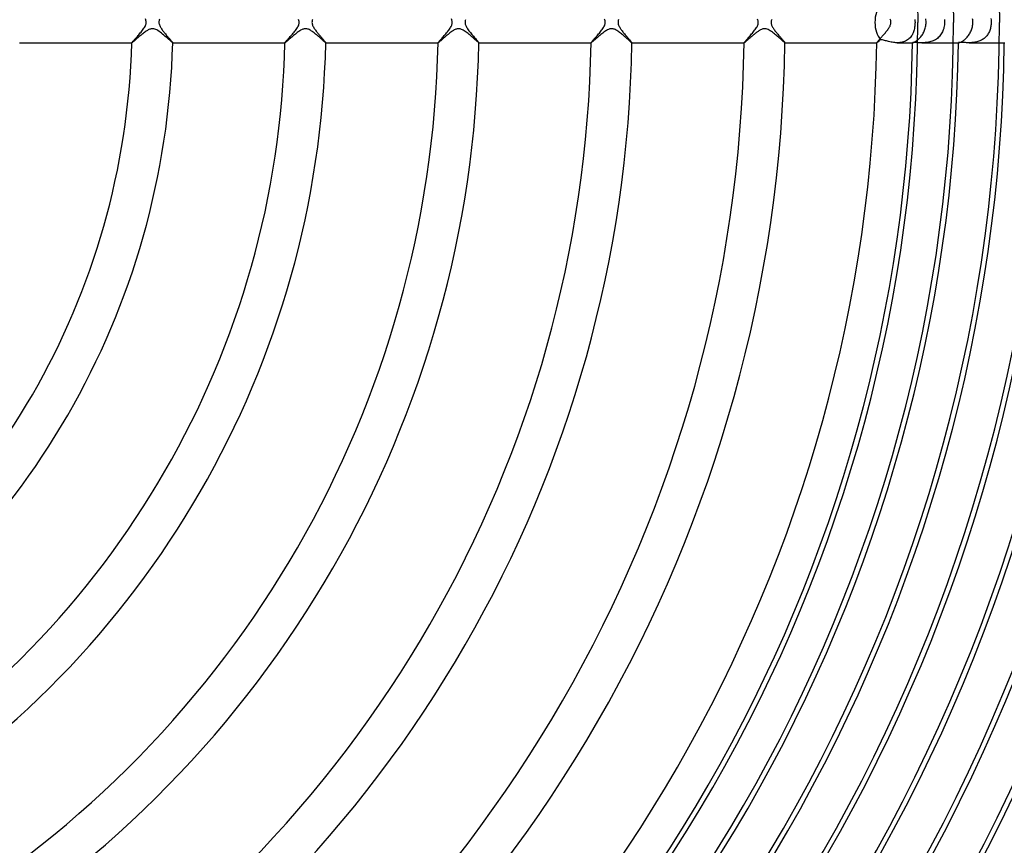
# Model space of a CAD drawing. Header units: millimetres. Extents: x -280 to 280, y -247 to 247.
# Tile 62 of 85: x 62 to 158, y -81 to 0. Entities that reach past the tile are written whole.
import ezdxf

# ---------------------------------------------------------------- set-up
doc = ezdxf.new("R2010")
doc.units = ezdxf.units.MM
doc.layers.add('HIDDEN', color=7, linetype='Continuous')
doc.layers.add('THICK', color=7, linetype='Continuous')

msp = doc.modelspace()

# ---------------------------------------------------------------- linework, layer by layer
at = {"layer": 'HIDDEN'}
for p, q in [((149.723, 0.268), (149.731, 0.134)), ((149.731, 0.134), (149.734, 0)), ((149.734, 0), (149.732, -0.122)), ((152.609, 0.279), (152.622, 0.14)), ((152.622, 0.14), (152.626, 0)), ((152.626, 0), (152.622, -0.127)), ((157.172, 0.371), (157.188, 0.248)), ((157.188, 0.248), (157.197, 0.124)), ((157.197, 0.124), (157.201, 0)), ((157.201, 0), (157.199, -0.104)), ((74.28, -0.935), (74.201, -0.993)), ((74.356, -0.881), (74.28, -0.935)), ((74.431, -0.832), (74.356, -0.881)), ((74.504, -0.787), (74.431, -0.832)), ((74.576, -0.747), (74.504, -0.787)), ((74.648, -0.711), (74.576, -0.747)), ((74.72, -0.68), (74.648, -0.711)), ((74.791, -0.656), (74.72, -0.68)), ((74.861, -0.638), (74.791, -0.656)), ((74.93, -0.628), (74.861, -0.638)), ((74.999, -0.625), (74.93, -0.628)), ((75.066, -0.628), (74.999, -0.625)), ((75.135, -0.639), (75.066, -0.628)), ((75.215, -0.66), (75.135, -0.639)), ((75.305, -0.693), (75.215, -0.66)), ((75.408, -0.742), (75.305, -0.693)), ((75.519, -0.806), (75.408, -0.742)), ((75.634, -0.882), (75.519, -0.806)), ((75.751, -0.965), (75.634, -0.882)), ((89.266, -0.945), (89.179, -1.01)), ((89.352, -0.885), (89.266, -0.945)), ((89.435, -0.83), (89.352, -0.885)), ((89.516, -0.781), (89.435, -0.83)), ((89.592, -0.738), (89.516, -0.781)), ((89.665, -0.703), (89.592, -0.738)), ((89.734, -0.675), (89.665, -0.703)), ((89.801, -0.653), (89.734, -0.675)), ((89.867, -0.637), (89.801, -0.653)), ((89.932, -0.628), (89.867, -0.637)), ((89.998, -0.625), (89.932, -0.628)), ((90.064, -0.628), (89.998, -0.625)), ((90.133, -0.638), (90.064, -0.628)), ((90.204, -0.656), (90.133, -0.638)), ((90.278, -0.682), (90.204, -0.656)), ((90.355, -0.715), (90.278, -0.682)), ((90.433, -0.756), (90.355, -0.715)), ((90.512, -0.801), (90.433, -0.756)), ((90.591, -0.852), (90.512, -0.801)), ((90.669, -0.906), (90.591, -0.852)), ((90.748, -0.963), (90.669, -0.906)), ((90.825, -1.022), (90.748, -0.963)), ((104.316, -0.91), (104.227, -0.975)), ((104.403, -0.851), (104.316, -0.91)), ((104.49, -0.796), (104.403, -0.851)), ((104.574, -0.748), (104.49, -0.796)), ((104.653, -0.709), (104.574, -0.748)), ((104.724, -0.679), (104.653, -0.709)), ((104.787, -0.657), (104.724, -0.679)), ((104.843, -0.643), (104.787, -0.657)), ((104.895, -0.632), (104.843, -0.643)), ((104.947, -0.626), (104.895, -0.632)), ((105, -0.625), (104.947, -0.626)), ((105.052, -0.627), (105, -0.625)), ((105.105, -0.633), (105.052, -0.627)), ((105.162, -0.645), (105.105, -0.633)), ((105.226, -0.663), (105.162, -0.645)), ((105.296, -0.689), (105.226, -0.663)), ((105.374, -0.724), (105.296, -0.689)), ((105.459, -0.77), (105.374, -0.724)), ((105.549, -0.824), (105.459, -0.77)), ((105.641, -0.885), (105.549, -0.824)), ((105.735, -0.952), (105.641, -0.885)), ((105.83, -1.024), (105.735, -0.952)), ((119.323, -0.905), (119.229, -0.973)), ((119.416, -0.843), (119.323, -0.905)), ((119.507, -0.787), (119.416, -0.843)), ((119.594, -0.738), (119.507, -0.787)), ((119.674, -0.7), (119.594, -0.738)), ((119.744, -0.672), (119.674, -0.7)), ((119.806, -0.652), (119.744, -0.672)), ((119.862, -0.638), (119.806, -0.652)), ((119.917, -0.629), (119.862, -0.638)), ((119.972, -0.625), (119.917, -0.629)), ((120.028, -0.625), (119.972, -0.625)), ((120.083, -0.63), (120.028, -0.625)), ((120.142, -0.64), (120.083, -0.63)), ((120.205, -0.656), (120.142, -0.64)), ((120.274, -0.68), (120.205, -0.656)), ((120.35, -0.713), (120.274, -0.68)), ((120.432, -0.754), (120.35, -0.713)), ((120.517, -0.804), (120.432, -0.754)), ((120.602, -0.859), (120.517, -0.804)), ((120.689, -0.919), (120.602, -0.859)), ((120.777, -0.984), (120.689, -0.919)), ((134.293, -0.927), (134.229, -0.974)), ((134.356, -0.883), (134.293, -0.927)), ((134.418, -0.842), (134.356, -0.883)), ((134.479, -0.804), (134.418, -0.842)), ((134.539, -0.768), (134.479, -0.804)), ((134.604, -0.733), (134.539, -0.768)), ((134.676, -0.699), (134.604, -0.733)), ((134.753, -0.669), (134.676, -0.699)), ((134.833, -0.645), (134.753, -0.669)), ((134.913, -0.63), (134.833, -0.645)), ((134.994, -0.625), (134.913, -0.63)), ((135.075, -0.629), (134.994, -0.625)), ((135.161, -0.644), (135.075, -0.629)), ((135.252, -0.672), (135.161, -0.644)), ((135.351, -0.713), (135.252, -0.672)), ((135.452, -0.765), (135.351, -0.713)), ((135.553, -0.826), (135.452, -0.765)), ((135.655, -0.895), (135.553, -0.826)), ((135.756, -0.968), (135.655, -0.895)), ((149.583, -0.94), (149.542, -1.044)), ((149.619, -0.831), (149.583, -0.94)), ((149.65, -0.719), (149.619, -0.831)), ((149.676, -0.604), (149.65, -0.719)), ((149.697, -0.486), (149.676, -0.604)), ((149.713, -0.366), (149.697, -0.486)), ((149.725, -0.244), (149.713, -0.366)), ((149.732, -0.122), (149.725, -0.244)), ((152.423, -0.94), (152.371, -1.042)), ((152.469, -0.834), (152.423, -0.94)), ((152.51, -0.725), (152.469, -0.834)), ((152.545, -0.612), (152.51, -0.725)), ((152.573, -0.495), (152.545, -0.612)), ((152.596, -0.376), (152.573, -0.495)), ((152.612, -0.253), (152.596, -0.376)), ((152.622, -0.127), (152.612, -0.253)), ((157.021, -0.9), (156.98, -0.989)), ((157.059, -0.807), (157.021, -0.9)), ((157.092, -0.712), (157.059, -0.807)), ((157.121, -0.614), (157.092, -0.712)), ((157.145, -0.514), (157.121, -0.614)), ((157.165, -0.413), (157.145, -0.514)), ((157.181, -0.311), (157.165, -0.413)), ((157.192, -0.208), (157.181, -0.311)), ((157.199, -0.104), (157.192, -0.208)), ((73.086, -1.921), (73.044, -1.954)), ((73.135, -1.88), (73.086, -1.921)), ((73.19, -1.834), (73.135, -1.88)), ((73.252, -1.781), (73.19, -1.834)), ((73.318, -1.725), (73.252, -1.781)), ((73.388, -1.664), (73.318, -1.725)), ((73.462, -1.6), (73.388, -1.664)), ((73.54, -1.534), (73.462, -1.6)), ((73.62, -1.465), (73.54, -1.534)), ((73.702, -1.395), (73.62, -1.465)), ((73.786, -1.324), (73.702, -1.395)), ((73.871, -1.254), (73.786, -1.324)), ((73.955, -1.185), (73.871, -1.254)), ((74.038, -1.118), (73.955, -1.185)), ((74.12, -1.054), (74.038, -1.118)), ((74.201, -0.993), (74.12, -1.054)), ((75.868, -1.056), (75.751, -0.965)), ((75.985, -1.151), (75.868, -1.056)), ((76.101, -1.248), (75.985, -1.151)), ((76.214, -1.345), (76.101, -1.248)), ((76.321, -1.438), (76.214, -1.345)), ((76.422, -1.527), (76.321, -1.438)), ((76.516, -1.611), (76.422, -1.527)), ((76.602, -1.688), (76.516, -1.611)), ((76.681, -1.759), (76.602, -1.688)), ((76.751, -1.821), (76.681, -1.759)), ((76.812, -1.875), (76.751, -1.821)), ((76.864, -1.92), (76.812, -1.875)), ((76.906, -1.955), (76.864, -1.92)), ((88.091, -1.92), (88.049, -1.954)), ((88.141, -1.879), (88.091, -1.92)), ((88.198, -1.831), (88.141, -1.879)), ((88.26, -1.777), (88.198, -1.831)), ((88.328, -1.719), (88.26, -1.777)), ((88.401, -1.656), (88.328, -1.719)), ((88.477, -1.59), (88.401, -1.656)), ((88.558, -1.521), (88.477, -1.59)), ((88.641, -1.449), (88.558, -1.521)), ((88.727, -1.376), (88.641, -1.449)), ((88.816, -1.301), (88.727, -1.376)), ((88.907, -1.226), (88.816, -1.301)), ((88.998, -1.151), (88.907, -1.226)), ((89.089, -1.079), (88.998, -1.151)), ((89.179, -1.01), (89.089, -1.079)), ((90.903, -1.083), (90.825, -1.022)), ((90.98, -1.145), (90.903, -1.083)), ((91.056, -1.209), (90.98, -1.145)), ((91.132, -1.272), (91.056, -1.209)), ((91.206, -1.336), (91.132, -1.272)), ((91.28, -1.4), (91.206, -1.336)), ((91.351, -1.463), (91.28, -1.4)), ((91.421, -1.524), (91.351, -1.463)), ((91.488, -1.584), (91.421, -1.524)), ((91.551, -1.641), (91.488, -1.584)), ((91.612, -1.694), (91.551, -1.641)), ((91.668, -1.744), (91.612, -1.694)), ((91.72, -1.791), (91.668, -1.744)), ((91.768, -1.833), (91.72, -1.791)), ((91.812, -1.872), (91.768, -1.833)), ((91.85, -1.905), (91.812, -1.872)), ((91.884, -1.934), (91.85, -1.905)), ((103.082, -1.93), (103.045, -1.96)), ((103.128, -1.892), (103.082, -1.93)), ((103.181, -1.847), (103.128, -1.892)), ((103.24, -1.797), (103.181, -1.847)), ((103.305, -1.741), (103.24, -1.797)), ((103.375, -1.68), (103.305, -1.741)), ((103.45, -1.615), (103.375, -1.68)), ((103.529, -1.547), (103.45, -1.615)), ((103.61, -1.477), (103.529, -1.547)), ((103.694, -1.405), (103.61, -1.477)), ((103.781, -1.332), (103.694, -1.405)), ((103.869, -1.258), (103.781, -1.332)), ((103.958, -1.185), (103.869, -1.258)), ((104.047, -1.113), (103.958, -1.185)), ((104.137, -1.042), (104.047, -1.113)), ((104.227, -0.975), (104.137, -1.042)), ((105.926, -1.1), (105.83, -1.024)), ((106.022, -1.179), (105.926, -1.1)), ((106.118, -1.26), (106.022, -1.179)), ((106.213, -1.341), (106.118, -1.26)), ((106.306, -1.422), (106.213, -1.341)), ((106.395, -1.5), (106.306, -1.422)), ((106.48, -1.575), (106.395, -1.5)), ((106.56, -1.646), (106.48, -1.575)), ((106.635, -1.713), (106.56, -1.646)), ((106.705, -1.775), (106.635, -1.713)), ((106.768, -1.831), (106.705, -1.775)), ((106.824, -1.88), (106.768, -1.831)), ((106.873, -1.922), (106.824, -1.88)), ((106.913, -1.955), (106.873, -1.922)), ((118.094, -1.922), (118.053, -1.955)), ((118.144, -1.88), (118.094, -1.922)), ((118.202, -1.831), (118.144, -1.88)), ((118.266, -1.776), (118.202, -1.831)), ((118.337, -1.715), (118.266, -1.776)), ((118.413, -1.649), (118.337, -1.715)), ((118.494, -1.579), (118.413, -1.649)), ((118.578, -1.505), (118.494, -1.579)), ((118.666, -1.43), (118.578, -1.505)), ((118.757, -1.353), (118.666, -1.43)), ((118.849, -1.275), (118.757, -1.353)), ((118.943, -1.197), (118.849, -1.275)), ((119.039, -1.121), (118.943, -1.197)), ((119.134, -1.045), (119.039, -1.121)), ((119.229, -0.973), (119.134, -1.045)), ((120.865, -1.052), (120.777, -0.984)), ((120.953, -1.122), (120.865, -1.052)), ((121.041, -1.194), (120.953, -1.122)), ((121.128, -1.267), (121.041, -1.194)), ((121.214, -1.341), (121.128, -1.267)), ((121.298, -1.414), (121.214, -1.341)), ((121.38, -1.486), (121.298, -1.414)), ((121.46, -1.556), (121.38, -1.486)), ((121.536, -1.624), (121.46, -1.556)), ((121.608, -1.688), (121.536, -1.624)), ((121.675, -1.747), (121.608, -1.688)), ((121.737, -1.802), (121.675, -1.747)), ((121.794, -1.852), (121.737, -1.802)), ((121.844, -1.895), (121.794, -1.852)), ((121.887, -1.932), (121.844, -1.895)), ((133.107, -1.913), (133.076, -1.938)), ((133.142, -1.884), (133.107, -1.913)), ((133.18, -1.851), (133.142, -1.884)), ((133.222, -1.815), (133.18, -1.851)), ((133.267, -1.777), (133.222, -1.815)), ((133.314, -1.736), (133.267, -1.777)), ((133.364, -1.692), (133.314, -1.736)), ((133.417, -1.647), (133.364, -1.692)), ((133.471, -1.599), (133.417, -1.647)), ((133.528, -1.55), (133.471, -1.599)), ((133.586, -1.5), (133.528, -1.55)), ((133.646, -1.448), (133.586, -1.5)), ((133.707, -1.396), (133.646, -1.448)), ((133.77, -1.342), (133.707, -1.396)), ((133.835, -1.288), (133.77, -1.342)), ((133.9, -1.234), (133.835, -1.288)), ((133.966, -1.18), (133.9, -1.234)), ((134.033, -1.126), (133.966, -1.18)), ((134.099, -1.073), (134.033, -1.126)), ((134.164, -1.023), (134.099, -1.073)), ((134.229, -0.974), (134.164, -1.023)), ((135.856, -1.045), (135.756, -0.968)), ((135.958, -1.125), (135.856, -1.045)), ((136.059, -1.209), (135.958, -1.125)), ((136.16, -1.294), (136.059, -1.209)), ((136.259, -1.379), (136.16, -1.294)), ((136.356, -1.463), (136.259, -1.379)), ((136.449, -1.546), (136.356, -1.463)), ((136.537, -1.624), (136.449, -1.546)), ((136.619, -1.696), (136.537, -1.624)), ((136.694, -1.763), (136.619, -1.696)), ((136.762, -1.823), (136.694, -1.763)), ((136.822, -1.875), (136.762, -1.823)), ((136.874, -1.919), (136.822, -1.875)), ((136.916, -1.954), (136.874, -1.919)), ((146.107, -1.914), (146.08, -1.936)), ((146.137, -1.889), (146.107, -1.914)), ((146.17, -1.861), (146.137, -1.889)), ((146.205, -1.831), (146.17, -1.861)), ((146.243, -1.798), (146.205, -1.831)), ((146.284, -1.763), (146.243, -1.798)), ((146.326, -1.726), (146.284, -1.763)), ((146.371, -1.687), (146.326, -1.726)), ((146.454, -1.703), (146.371, -1.687)), ((146.541, -1.723), (146.454, -1.703)), ((146.634, -1.746), (146.541, -1.723)), ((146.73, -1.772), (146.634, -1.746)), ((146.829, -1.799), (146.73, -1.772)), ((146.932, -1.827), (146.829, -1.799)), ((147.039, -1.855), (146.932, -1.827)), ((147.15, -1.883), (147.039, -1.855)), ((147.264, -1.91), (147.15, -1.883)), ((147.381, -1.934), (147.264, -1.91)), ((148.593, -1.917), (148.479, -1.948)), ((148.704, -1.878), (148.593, -1.917)), ((148.809, -1.833), (148.704, -1.878)), ((148.909, -1.78), (148.809, -1.833)), ((149.003, -1.721), (148.909, -1.78)), ((149.091, -1.656), (149.003, -1.721)), ((149.174, -1.584), (149.091, -1.656)), ((149.25, -1.506), (149.174, -1.584)), ((149.321, -1.423), (149.25, -1.506)), ((149.385, -1.335), (149.321, -1.423)), ((149.443, -1.243), (149.385, -1.335)), ((149.495, -1.146), (149.443, -1.243)), ((149.542, -1.044), (149.495, -1.146)), ((149.659, -1.941), (149.705, -1.918)), ((149.705, -1.918), (149.756, -1.891)), ((149.756, -1.891), (149.81, -1.858)), ((149.81, -1.858), (149.867, -1.82)), ((149.867, -1.82), (149.927, -1.776)), ((149.927, -1.776), (149.99, -1.727)), ((151.18, -1.918), (151.063, -1.944)), ((151.295, -1.887), (151.18, -1.918)), ((151.409, -1.85), (151.295, -1.887)), ((151.52, -1.807), (151.409, -1.85)), ((151.629, -1.756), (151.52, -1.807)), ((151.734, -1.699), (151.629, -1.756)), ((151.833, -1.637), (151.734, -1.699)), ((151.927, -1.568), (151.833, -1.637)), ((152.016, -1.493), (151.927, -1.568)), ((152.1, -1.412), (152.016, -1.493)), ((152.177, -1.326), (152.1, -1.412)), ((152.248, -1.236), (152.177, -1.326)), ((152.313, -1.141), (152.248, -1.236)), ((152.371, -1.042), (152.313, -1.141)), ((155.793, -1.918), (155.696, -1.94)), ((155.889, -1.891), (155.793, -1.918)), ((155.983, -1.861), (155.889, -1.891)), ((156.075, -1.826), (155.983, -1.861)), ((156.165, -1.787), (156.075, -1.826)), ((156.252, -1.743), (156.165, -1.787)), ((156.338, -1.694), (156.252, -1.743)), ((156.42, -1.641), (156.338, -1.694)), ((156.498, -1.583), (156.42, -1.641)), ((156.573, -1.522), (156.498, -1.583)), ((156.643, -1.457), (156.573, -1.522)), ((156.709, -1.388), (156.643, -1.457)), ((156.771, -1.315), (156.709, -1.388)), ((156.83, -1.238), (156.771, -1.315)), ((156.884, -1.159), (156.83, -1.238)), ((156.934, -1.075), (156.884, -1.159)), ((156.98, -0.989), (156.934, -1.075)), ((72.973, -1.999), (72.973, -1.998)), ((72.973, -1.998), (72.973, -1.998)), ((72.974, -2), (72.973, -1.999)), ((72.973, -1.999), (72.973, -1.999)), ((72.973, -2), (72.975, -2)), ((72.975, -2), (72.974, -2)), ((72.974, -2), (72.974, -2)), ((72.988, -1.995), (72.975, -2)), ((73.011, -1.979), (72.988, -1.995)), ((73.044, -1.954), (73.011, -1.979)), ((76.938, -1.98), (76.906, -1.955)), ((76.96, -1.995), (76.938, -1.98)), ((76.972, -2), (76.96, -1.995)), ((76.973, -2), (76.972, -2)), ((76.972, -2), (76.972, -2)), ((76.972, -2), (76.974, -2)), ((76.974, -1.999), (76.973, -1.999)), ((76.973, -1.999), (76.973, -2)), ((76.974, -1.998), (76.974, -1.998)), ((76.974, -1.998), (76.974, -1.999)), ((87.977, -1.998), (87.977, -1.998)), ((87.978, -1.999), (87.977, -1.998)), ((87.977, -2), (87.98, -2)), ((87.978, -2), (87.978, -1.999)), ((87.978, -1.999), (87.978, -1.999)), ((87.979, -2), (87.978, -2)), ((87.98, -2), (87.979, -2)), ((87.993, -1.995), (87.98, -2)), ((88.016, -1.979), (87.993, -1.995)), ((88.049, -1.954), (88.016, -1.979)), ((91.913, -1.957), (91.884, -1.934)), ((91.937, -1.976), (91.913, -1.957)), ((91.955, -1.989), (91.937, -1.976)), ((91.968, -1.997), (91.955, -1.989)), ((91.976, -2), (91.968, -1.997)), ((91.977, -2), (91.976, -2)), ((91.976, -2), (91.978, -2)), ((91.978, -1.999), (91.977, -2)), ((91.977, -2), (91.977, -2)), ((91.978, -1.998), (91.978, -1.998)), ((91.978, -1.998), (91.978, -1.999)), ((91.978, -1.999), (91.978, -1.999)), ((102.981, -1.998), (102.981, -1.998)), ((102.981, -1.999), (102.981, -1.998)), ((102.982, -2), (102.981, -1.999)), ((102.981, -1.999), (102.981, -1.999)), ((102.981, -2), (102.983, -2)), ((102.983, -2), (102.982, -2)), ((102.982, -2), (102.982, -2)), ((102.995, -1.995), (102.983, -2)), ((103.015, -1.982), (102.995, -1.995)), ((103.045, -1.96), (103.015, -1.982)), ((106.945, -1.98), (106.913, -1.955)), ((106.967, -1.995), (106.945, -1.98)), ((106.979, -2), (106.967, -1.995)), ((106.98, -2), (106.979, -2)), ((106.979, -2), (106.981, -2)), ((106.981, -1.999), (106.98, -2)), ((106.98, -2), (106.98, -2)), ((106.981, -1.998), (106.981, -1.998)), ((106.981, -1.998), (106.981, -1.999)), ((106.981, -1.999), (106.981, -1.999)), ((117.983, -1.998), (117.983, -1.998)), ((117.983, -1.999), (117.983, -1.998)), ((117.984, -1.999), (117.983, -1.999)), ((117.983, -2), (117.986, -2)), ((117.984, -2), (117.984, -1.999)), ((117.985, -2), (117.984, -2)), ((117.986, -2), (117.985, -2)), ((117.998, -1.995), (117.986, -2)), ((118.02, -1.98), (117.998, -1.995)), ((118.053, -1.955), (118.02, -1.98)), ((121.923, -1.961), (121.887, -1.932)), ((121.951, -1.983), (121.923, -1.961)), ((121.97, -1.996), (121.951, -1.983)), ((121.981, -2), (121.97, -1.996)), ((121.982, -2), (121.981, -2)), ((121.981, -2), (121.984, -2)), ((121.983, -1.999), (121.982, -2)), ((121.982, -2), (121.982, -2)), ((121.984, -1.998), (121.983, -1.999)), ((121.983, -1.999), (121.983, -1.999)), ((121.984, -1.998), (121.984, -1.998)), ((132.985, -1.998), (132.985, -1.998)), ((132.985, -1.999), (132.985, -1.998)), ((132.986, -1.999), (132.985, -1.999)), ((132.985, -2), (132.987, -2)), ((132.986, -2), (132.986, -1.999)), ((132.987, -2), (132.986, -2)), ((132.995, -1.997), (132.987, -2)), ((132.987, -2), (132.987, -2)), ((133.008, -1.99), (132.995, -1.997)), ((133.026, -1.977), (133.008, -1.99)), ((133.048, -1.96), (133.026, -1.977)), ((133.076, -1.938), (133.048, -1.96)), ((136.948, -1.98), (136.916, -1.954)), ((136.971, -1.995), (136.948, -1.98)), ((136.983, -2), (136.971, -1.995)), ((136.983, -2), (136.985, -2)), ((136.984, -2), (136.983, -2)), ((136.985, -1.999), (136.984, -2)), ((136.984, -2), (136.984, -2)), ((136.985, -1.998), (136.985, -1.998)), ((136.985, -1.998), (136.985, -1.999)), ((136.985, -1.999), (136.985, -1.999)), ((145.986, -1.998), (145.986, -1.998)), ((145.987, -1.999), (145.986, -1.998)), ((145.986, -2), (145.989, -2)), ((145.987, -2), (145.987, -1.999)), ((145.987, -1.999), (145.987, -1.999)), ((145.988, -2), (145.987, -2)), ((145.989, -2), (145.988, -2)), ((145.995, -1.998), (145.989, -2)), ((146.005, -1.993), (145.995, -1.998)), ((146.018, -1.984), (146.005, -1.993)), ((146.035, -1.971), (146.018, -1.984)), ((146.056, -1.955), (146.035, -1.971)), ((146.08, -1.936), (146.056, -1.955)), ((147.501, -1.956), (147.381, -1.934)), ((147.623, -1.974), (147.501, -1.956)), ((147.747, -1.988), (147.623, -1.974)), ((147.871, -1.997), (147.747, -1.988)), ((147.997, -2), (147.871, -1.997)), ((148.12, -1.997), (147.997, -2)), ((148, -2), (149.489, -2)), ((148.242, -1.988), (148.12, -1.997)), ((148.362, -1.971), (148.242, -1.988)), ((148.479, -1.948), (148.362, -1.971)), ((149.491, -1.998), (149.487, -2)), ((149.487, -2), (149.487, -2)), ((149.487, -2), (149.487, -2)), ((149.487, -2), (149.487, -2)), ((149.487, -2), (149.488, -2)), ((149.488, -2), (149.488, -2)), ((149.488, -2), (149.489, -2)), ((149.489, -2), (149.496, -1.999)), ((149.503, -1.995), (149.491, -1.998)), ((149.496, -1.999), (149.509, -1.997)), ((149.523, -1.992), (149.503, -1.995)), ((149.509, -1.997), (149.528, -1.992)), ((149.551, -1.989), (149.523, -1.992)), ((149.528, -1.992), (149.553, -1.984)), ((149.588, -1.986), (149.551, -1.989)), ((149.553, -1.984), (149.583, -1.974)), ((149.583, -1.974), (149.619, -1.96)), ((149.635, -1.984), (149.588, -1.986)), ((149.619, -1.96), (149.659, -1.941)), ((149.69, -1.983), (149.635, -1.984)), ((149.753, -1.983), (149.69, -1.983)), ((149.824, -1.985), (149.753, -1.983)), ((149.903, -1.987), (149.824, -1.985)), ((149.988, -1.99), (149.903, -1.987)), ((150.08, -1.994), (149.988, -1.99)), ((150.178, -1.997), (150.08, -1.994)), ((150.281, -1.999), (150.178, -1.997)), ((150.389, -2), (150.281, -1.999)), ((150.495, -1.999), (150.389, -2)), ((150.389, -2), (153.487, -2)), ((150.604, -1.995), (150.495, -1.999)), ((150.716, -1.989), (150.604, -1.995)), ((150.83, -1.978), (150.716, -1.989)), ((150.946, -1.963), (150.83, -1.978)), ((151.063, -1.944), (150.946, -1.963)), ((153.991, -1.992), (153.987, -1.996)), ((153.987, -1.996), (153.988, -1.997)), ((153.988, -1.997), (153.989, -1.998)), ((153.989, -1.998), (153.991, -1.999)), ((154.001, -1.987), (153.991, -1.992)), ((153.991, -1.999), (153.995, -2)), ((153.995, -2), (153.999, -2)), ((153.999, -2), (154.004, -2)), ((154.018, -1.982), (154.001, -1.987)), ((154.042, -1.978), (154.018, -1.982)), ((154.073, -1.975), (154.042, -1.978)), ((154.11, -1.972), (154.073, -1.975)), ((154.154, -1.97), (154.11, -1.972)), ((154.204, -1.969), (154.154, -1.97)), ((154.261, -1.969), (154.204, -1.969)), ((154.322, -1.971), (154.261, -1.969)), ((154.388, -1.974), (154.322, -1.971)), ((154.458, -1.978), (154.388, -1.974)), ((154.532, -1.982), (154.458, -1.978)), ((154.609, -1.986), (154.532, -1.982)), ((154.69, -1.99), (154.609, -1.986)), ((154.772, -1.994), (154.69, -1.99)), ((154.858, -1.997), (154.772, -1.994)), ((154.946, -1.999), (154.858, -1.997)), ((155.036, -2), (154.946, -1.999)), ((155.127, -1.999), (155.036, -2)), ((155.036, -2), (157.987, -2)), ((155.219, -1.996), (155.127, -1.999)), ((155.313, -1.991), (155.219, -1.996)), ((155.408, -1.983), (155.313, -1.991)), ((155.504, -1.972), (155.408, -1.983)), ((155.6, -1.958), (155.504, -1.972)), ((155.696, -1.94), (155.6, -1.958))]:
    msp.add_line(p, q, dxfattribs=at)
msp.add_arc((0, 0), 149.5, 300.76636, 359.23367, dxfattribs=at)
for start_param, end_param in [(-2.574612, -1.570796), (-1.570796, -0.56698)]:
    msp.add_ellipse((147.028, 0), major_axis=(0, -2), ratio=0.611798, start_param=start_param, end_param=end_param, dxfattribs=at)
at = {"layer": 'THICK'}
for p, q in [((149.989, 1.819), (150, 0)), ((153.489, 1.862), (153.5, 0)), ((157.988, 1.916), (158, 0)), ((74.327, 0.255), (74.294, 0.337)), ((74.354, 0.169), (74.327, 0.255)), ((74.37, 0.084), (74.354, 0.169)), ((74.375, 0), (74.37, 0.084)), ((75.628, 0.069), (75.625, 0)), ((75.625, 0), (75.629, -0.08)), ((75.639, 0.141), (75.628, 0.069)), ((75.659, 0.216), (75.639, 0.141)), ((75.687, 0.296), (75.659, 0.216)), ((89.349, 0.188), (89.317, 0.282)), ((89.369, 0.093), (89.349, 0.188)), ((89.375, 0), (89.369, 0.093)), ((90.628, 0.067), (90.625, 0)), ((90.625, 0), (90.629, -0.076)), ((90.638, 0.135), (90.628, 0.067)), ((90.657, 0.208), (90.638, 0.135)), ((90.683, 0.285), (90.657, 0.208)), ((104.327, 0.257), (104.296, 0.332)), ((104.349, 0.187), (104.327, 0.257)), ((104.364, 0.122), (104.349, 0.187)), ((104.373, 0.06), (104.364, 0.122)), ((104.375, 0), (104.373, 0.06)), ((104.373, -0.051), (104.375, 0)), ((105.627, 0.061), (105.625, 0)), ((105.625, 0), (105.626, -0.044)), ((105.636, 0.124), (105.627, 0.061)), ((105.651, 0.19), (105.636, 0.124)), ((105.674, 0.261), (105.651, 0.19)), ((119.333, 0.24), (119.303, 0.316)), ((119.356, 0.162), (119.333, 0.24)), ((119.37, 0.082), (119.356, 0.162)), ((119.375, 0), (119.37, 0.082)), ((119.373, -0.053), (119.375, 0)), ((120.627, 0.062), (120.625, 0)), ((120.625, 0), (120.627, -0.063)), ((120.636, 0.125), (120.627, 0.062)), ((120.652, 0.192), (120.636, 0.125)), ((120.675, 0.263), (120.652, 0.192)), ((134.338, 0.226), (134.31, 0.3)), ((134.358, 0.151), (134.338, 0.226)), ((134.371, 0.076), (134.358, 0.151)), ((134.376, 0), (134.371, 0.076)), ((134.372, -0.064), (134.376, 0)), ((135.628, 0.069), (135.624, 0)), ((135.624, 0), (135.628, -0.07)), ((135.639, 0.137), (135.628, 0.069)), ((135.657, 0.209), (135.639, 0.137)), ((135.684, 0.286), (135.657, 0.209)), ((147.331, 0.244), (147.301, 0.323)), ((147.355, 0.165), (147.331, 0.244)), ((147.37, 0.083), (147.355, 0.165)), ((147.376, 0), (147.37, 0.083)), ((147.371, -0.074), (147.376, 0)), ((150.805, 0.236), (150.789, 0.351)), ((150.815, 0.119), (150.805, 0.236)), ((150.819, 0), (150.815, 0.119)), ((150.816, -0.113), (150.819, 0)), ((155.393, 0.235), (155.376, 0.349)), ((155.403, 0.119), (155.393, 0.235)), ((155.406, 0), (155.403, 0.119)), ((155.403, -0.108), (155.406, 0)), ((73.8, -1.044), (73.876, -0.953)), ((73.876, -0.953), (73.951, -0.86)), ((73.951, -0.86), (74.023, -0.767)), ((74.023, -0.767), (74.091, -0.674)), ((74.091, -0.674), (74.155, -0.582)), ((74.155, -0.582), (74.212, -0.49)), ((74.212, -0.49), (74.263, -0.4)), ((74.263, -0.4), (74.305, -0.311)), ((74.305, -0.311), (74.337, -0.227)), ((74.337, -0.227), (74.359, -0.148)), ((74.359, -0.148), (74.371, -0.073)), ((74.371, -0.073), (74.375, 0)), ((75.629, -0.08), (75.643, -0.16)), ((75.643, -0.16), (75.667, -0.24)), ((75.667, -0.24), (75.697, -0.318)), ((75.697, -0.318), (75.731, -0.392)), ((75.731, -0.392), (75.767, -0.459)), ((75.767, -0.459), (75.804, -0.522)), ((75.804, -0.522), (75.844, -0.586)), ((75.844, -0.586), (75.888, -0.652)), ((75.888, -0.652), (75.935, -0.719)), ((75.935, -0.719), (75.985, -0.787)), ((75.985, -0.787), (76.037, -0.857)), ((76.037, -0.857), (76.092, -0.928)), ((76.092, -0.928), (76.149, -0.999)), ((88.865, -0.968), (88.939, -0.877)), ((88.939, -0.877), (89.01, -0.785)), ((89.01, -0.785), (89.078, -0.694)), ((89.078, -0.694), (89.14, -0.604)), ((89.14, -0.604), (89.198, -0.515)), ((89.198, -0.515), (89.248, -0.428)), ((89.248, -0.428), (89.291, -0.344)), ((89.291, -0.344), (89.324, -0.265)), ((89.324, -0.265), (89.348, -0.193)), ((89.348, -0.193), (89.364, -0.125)), ((89.364, -0.125), (89.373, -0.062)), ((89.373, -0.062), (89.375, 0)), ((90.629, -0.076), (90.642, -0.152)), ((90.642, -0.152), (90.663, -0.229)), ((90.663, -0.229), (90.691, -0.305)), ((90.691, -0.305), (90.725, -0.379)), ((90.725, -0.379), (90.763, -0.452)), ((90.763, -0.452), (90.804, -0.523)), ((90.804, -0.523), (90.847, -0.59)), ((90.847, -0.59), (90.889, -0.654)), ((90.889, -0.654), (90.934, -0.718)), ((90.934, -0.718), (90.982, -0.783)), ((90.982, -0.783), (91.033, -0.85)), ((91.033, -0.85), (91.085, -0.918)), ((91.085, -0.918), (91.14, -0.986)), ((103.819, -1.025), (103.893, -0.934)), ((103.893, -0.934), (103.965, -0.844)), ((103.965, -0.844), (104.034, -0.754)), ((104.034, -0.754), (104.098, -0.666)), ((104.098, -0.666), (104.157, -0.58)), ((104.157, -0.58), (104.21, -0.495)), ((104.21, -0.495), (104.256, -0.414)), ((104.256, -0.414), (104.293, -0.339)), ((104.293, -0.339), (104.321, -0.271)), ((104.321, -0.271), (104.343, -0.21)), ((104.343, -0.21), (104.358, -0.154)), ((104.358, -0.154), (104.368, -0.102)), ((104.368, -0.102), (104.373, -0.051)), ((105.626, -0.044), (105.63, -0.089)), ((105.63, -0.089), (105.638, -0.133)), ((105.638, -0.133), (105.649, -0.183)), ((105.649, -0.183), (105.667, -0.24)), ((105.667, -0.24), (105.691, -0.305)), ((105.691, -0.305), (105.725, -0.379)), ((105.725, -0.379), (105.769, -0.462)), ((105.769, -0.462), (105.821, -0.549)), ((105.821, -0.549), (105.878, -0.637)), ((105.878, -0.637), (105.941, -0.727)), ((105.941, -0.727), (106.008, -0.817)), ((106.008, -0.817), (106.078, -0.908)), ((106.078, -0.908), (106.15, -0.999)), ((118.798, -1.05), (118.873, -0.96)), ((118.873, -0.96), (118.945, -0.87)), ((118.945, -0.87), (119.014, -0.781)), ((119.014, -0.781), (119.079, -0.692)), ((119.079, -0.692), (119.14, -0.605)), ((119.14, -0.605), (119.195, -0.519)), ((119.195, -0.519), (119.244, -0.436)), ((119.244, -0.436), (119.285, -0.357)), ((119.285, -0.357), (119.316, -0.284)), ((119.316, -0.284), (119.34, -0.219)), ((119.34, -0.219), (119.356, -0.16)), ((119.356, -0.16), (119.367, -0.106)), ((119.367, -0.106), (119.373, -0.053)), ((120.627, -0.063), (120.637, -0.127)), ((120.637, -0.127), (120.652, -0.194)), ((120.652, -0.194), (120.675, -0.265)), ((120.675, -0.265), (120.707, -0.34)), ((120.707, -0.34), (120.744, -0.416)), ((120.744, -0.416), (120.785, -0.489)), ((120.785, -0.489), (120.829, -0.561)), ((120.829, -0.561), (120.874, -0.63)), ((120.874, -0.63), (120.922, -0.7)), ((120.922, -0.7), (120.974, -0.771)), ((120.974, -0.771), (121.028, -0.843)), ((121.028, -0.843), (121.085, -0.916)), ((121.085, -0.916), (121.143, -0.989)), ((133.797, -1.052), (133.871, -0.962)), ((133.871, -0.962), (133.944, -0.872)), ((133.944, -0.872), (134.014, -0.781)), ((134.014, -0.781), (134.08, -0.691)), ((134.08, -0.691), (134.142, -0.602)), ((134.142, -0.602), (134.199, -0.514)), ((134.199, -0.514), (134.248, -0.428)), ((134.248, -0.428), (134.291, -0.344)), ((134.291, -0.344), (134.324, -0.266)), ((134.324, -0.266), (134.347, -0.194)), ((134.347, -0.194), (134.363, -0.127)), ((134.363, -0.127), (134.372, -0.064)), ((135.628, -0.07), (135.639, -0.139)), ((135.639, -0.139), (135.656, -0.208)), ((135.656, -0.208), (135.68, -0.276)), ((135.68, -0.276), (135.708, -0.344)), ((135.708, -0.344), (135.742, -0.412)), ((135.742, -0.412), (135.78, -0.481)), ((135.78, -0.481), (135.821, -0.548)), ((135.821, -0.548), (135.864, -0.616)), ((135.864, -0.616), (135.91, -0.682)), ((135.91, -0.682), (135.959, -0.75)), ((135.959, -0.75), (136.01, -0.818)), ((136.01, -0.818), (136.063, -0.888)), ((136.063, -0.888), (136.119, -0.959)), ((136.119, -0.959), (136.177, -1.03)), ((146.829, -1.015), (146.889, -0.941)), ((146.889, -0.941), (146.948, -0.867)), ((146.948, -0.867), (147.005, -0.793)), ((147.005, -0.793), (147.06, -0.719)), ((147.06, -0.719), (147.112, -0.646)), ((147.112, -0.646), (147.162, -0.573)), ((147.162, -0.573), (147.207, -0.501)), ((147.207, -0.501), (147.248, -0.43)), ((147.248, -0.43), (147.284, -0.36)), ((147.284, -0.36), (147.314, -0.29)), ((147.314, -0.29), (147.339, -0.221)), ((147.339, -0.221), (147.359, -0.148)), ((147.359, -0.148), (147.371, -0.074)), ((150.589, -0.967), (150.635, -0.869)), ((150.635, -0.869), (150.676, -0.767)), ((150.676, -0.767), (150.713, -0.663)), ((150.713, -0.663), (150.745, -0.556)), ((150.745, -0.556), (150.771, -0.448)), ((150.771, -0.448), (150.792, -0.337)), ((150.792, -0.337), (150.807, -0.225)), ((150.807, -0.225), (150.816, -0.113)), ((155.139, -1.029), (155.187, -0.935)), ((155.187, -0.935), (155.231, -0.839)), ((155.231, -0.839), (155.271, -0.74)), ((155.271, -0.74), (155.306, -0.638)), ((155.306, -0.638), (155.336, -0.535)), ((155.336, -0.535), (155.361, -0.43)), ((155.361, -0.43), (155.381, -0.324)), ((155.381, -0.324), (155.395, -0.216)), ((155.395, -0.216), (155.403, -0.108)), ((73, -1.955), (73.02, -1.93)), ((73.02, -1.93), (73.047, -1.898)), ((73.047, -1.898), (73.079, -1.861)), ((73.079, -1.861), (73.117, -1.817)), ((73.117, -1.817), (73.16, -1.769)), ((73.16, -1.769), (73.208, -1.716)), ((73.208, -1.716), (73.26, -1.658)), ((73.26, -1.658), (73.317, -1.595)), ((73.317, -1.595), (73.377, -1.528)), ((73.377, -1.528), (73.441, -1.457)), ((73.441, -1.457), (73.508, -1.381)), ((73.508, -1.381), (73.578, -1.302)), ((73.578, -1.302), (73.651, -1.22)), ((73.651, -1.22), (73.725, -1.133)), ((73.725, -1.133), (73.8, -1.044)), ((76.149, -0.999), (76.207, -1.071)), ((76.207, -1.071), (76.265, -1.142)), ((76.265, -1.142), (76.323, -1.211)), ((76.323, -1.211), (76.38, -1.28)), ((76.38, -1.28), (76.437, -1.347)), ((76.437, -1.347), (76.493, -1.412)), ((76.493, -1.412), (76.547, -1.476)), ((76.547, -1.476), (76.599, -1.537)), ((76.599, -1.537), (76.65, -1.596)), ((76.65, -1.596), (76.699, -1.653)), ((76.699, -1.653), (76.745, -1.706)), ((76.745, -1.706), (76.788, -1.757)), ((76.788, -1.757), (76.828, -1.804)), ((76.828, -1.804), (76.864, -1.847)), ((76.864, -1.847), (76.895, -1.886)), ((76.895, -1.886), (76.923, -1.92)), ((76.923, -1.92), (76.945, -1.949)), ((88.008, -1.95), (88.032, -1.921)), ((88.032, -1.921), (88.062, -1.886)), ((88.062, -1.886), (88.098, -1.844)), ((88.098, -1.844), (88.14, -1.796)), ((88.14, -1.796), (88.188, -1.743)), ((88.188, -1.743), (88.24, -1.684)), ((88.24, -1.684), (88.297, -1.62)), ((88.297, -1.62), (88.358, -1.552)), ((88.358, -1.552), (88.424, -1.479)), ((88.424, -1.479), (88.492, -1.402)), ((88.492, -1.402), (88.563, -1.321)), ((88.563, -1.321), (88.637, -1.237)), ((88.637, -1.237), (88.713, -1.149)), ((88.713, -1.149), (88.789, -1.059)), ((88.789, -1.059), (88.865, -0.968)), ((91.14, -0.986), (91.195, -1.055)), ((91.195, -1.055), (91.252, -1.125)), ((91.252, -1.125), (91.31, -1.194)), ((91.31, -1.194), (91.368, -1.264)), ((91.368, -1.264), (91.427, -1.332)), ((91.427, -1.332), (91.484, -1.4)), ((91.484, -1.4), (91.54, -1.465)), ((91.54, -1.465), (91.595, -1.529)), ((91.595, -1.529), (91.647, -1.59)), ((91.647, -1.59), (91.697, -1.648)), ((91.697, -1.648), (91.745, -1.703)), ((91.745, -1.703), (91.789, -1.755)), ((91.789, -1.755), (91.83, -1.803)), ((91.83, -1.803), (91.867, -1.847)), ((91.867, -1.847), (91.899, -1.886)), ((91.899, -1.886), (91.926, -1.92)), ((91.926, -1.92), (91.949, -1.949)), ((103.022, -1.937), (103.052, -1.9)), ((103.052, -1.9), (103.091, -1.855)), ((103.091, -1.855), (103.136, -1.804)), ((103.136, -1.804), (103.187, -1.746)), ((103.187, -1.746), (103.244, -1.682)), ((103.244, -1.682), (103.306, -1.613)), ((103.306, -1.613), (103.372, -1.539)), ((103.372, -1.539), (103.441, -1.461)), ((103.441, -1.461), (103.514, -1.379)), ((103.514, -1.379), (103.589, -1.293)), ((103.589, -1.293), (103.666, -1.205)), ((103.666, -1.205), (103.743, -1.115)), ((103.743, -1.115), (103.819, -1.025)), ((106.15, -0.999), (106.224, -1.09)), ((106.224, -1.09), (106.298, -1.179)), ((106.298, -1.179), (106.373, -1.268)), ((106.373, -1.268), (106.446, -1.354)), ((106.446, -1.354), (106.518, -1.437)), ((106.518, -1.437), (106.588, -1.518)), ((106.588, -1.518), (106.654, -1.595)), ((106.654, -1.595), (106.716, -1.667)), ((106.716, -1.667), (106.774, -1.734)), ((106.774, -1.734), (106.826, -1.795)), ((106.826, -1.795), (106.871, -1.849)), ((106.871, -1.849), (106.91, -1.896)), ((106.91, -1.896), (106.941, -1.935)), ((118.022, -1.94), (118.052, -1.904)), ((118.052, -1.904), (118.088, -1.861)), ((118.088, -1.861), (118.132, -1.811)), ((118.132, -1.811), (118.181, -1.755)), ((118.181, -1.755), (118.236, -1.693)), ((118.236, -1.693), (118.295, -1.626)), ((118.295, -1.626), (118.359, -1.555)), ((118.359, -1.555), (118.427, -1.479)), ((118.427, -1.479), (118.498, -1.399)), ((118.498, -1.399), (118.571, -1.316)), ((118.571, -1.316), (118.646, -1.229)), ((118.646, -1.229), (118.722, -1.14)), ((118.722, -1.14), (118.798, -1.05)), ((121.143, -0.989), (121.203, -1.063)), ((121.203, -1.063), (121.264, -1.137)), ((121.264, -1.137), (121.325, -1.21)), ((121.325, -1.21), (121.387, -1.283)), ((121.387, -1.283), (121.447, -1.353)), ((121.447, -1.353), (121.506, -1.422)), ((121.506, -1.422), (121.563, -1.488)), ((121.563, -1.488), (121.617, -1.551)), ((121.617, -1.551), (121.669, -1.611)), ((121.669, -1.611), (121.719, -1.668)), ((121.719, -1.668), (121.765, -1.722)), ((121.765, -1.722), (121.808, -1.772)), ((121.808, -1.772), (121.847, -1.818)), ((121.847, -1.818), (121.882, -1.859)), ((121.882, -1.859), (121.912, -1.896)), ((121.912, -1.896), (121.937, -1.927)), ((121.937, -1.927), (121.957, -1.954)), ((133.017, -1.948), (133.041, -1.918)), ((133.041, -1.918), (133.072, -1.881)), ((133.072, -1.881), (133.109, -1.838)), ((133.109, -1.838), (133.152, -1.789)), ((133.152, -1.789), (133.2, -1.735)), ((133.2, -1.735), (133.253, -1.676)), ((133.253, -1.676), (133.31, -1.611)), ((133.31, -1.611), (133.371, -1.542)), ((133.371, -1.542), (133.436, -1.469)), ((133.436, -1.469), (133.504, -1.393)), ((133.504, -1.393), (133.575, -1.312)), ((133.575, -1.312), (133.647, -1.228)), ((133.647, -1.228), (133.722, -1.142)), ((133.722, -1.142), (133.797, -1.052)), ((136.177, -1.03), (136.235, -1.102)), ((136.235, -1.102), (136.295, -1.173)), ((136.295, -1.173), (136.355, -1.245)), ((136.355, -1.245), (136.416, -1.316)), ((136.416, -1.316), (136.476, -1.386)), ((136.476, -1.386), (136.534, -1.453)), ((136.534, -1.453), (136.591, -1.519)), ((136.591, -1.519), (136.645, -1.582)), ((136.645, -1.582), (136.697, -1.642)), ((136.697, -1.642), (136.746, -1.698)), ((136.746, -1.698), (136.792, -1.751)), ((136.792, -1.751), (136.834, -1.801)), ((136.834, -1.801), (136.872, -1.845)), ((136.872, -1.845), (136.905, -1.885)), ((136.905, -1.885), (136.933, -1.92)), ((136.933, -1.92), (136.955, -1.949)), ((146.013, -1.954), (146.034, -1.929)), ((146.034, -1.929), (146.059, -1.898)), ((146.059, -1.898), (146.09, -1.862)), ((146.09, -1.862), (146.125, -1.821)), ((146.125, -1.821), (146.165, -1.776)), ((146.165, -1.776), (146.208, -1.728)), ((146.208, -1.728), (146.254, -1.675)), ((146.254, -1.675), (146.304, -1.619)), ((146.304, -1.619), (146.356, -1.56)), ((146.356, -1.56), (146.411, -1.498)), ((146.411, -1.498), (146.468, -1.434)), ((146.468, -1.434), (146.526, -1.368)), ((146.526, -1.368), (146.586, -1.3)), ((146.586, -1.3), (146.646, -1.231)), ((146.646, -1.231), (146.707, -1.16)), ((146.707, -1.16), (146.768, -1.088)), ((146.768, -1.088), (146.829, -1.015)), ((149.99, -1.727), (150.053, -1.673)), ((150.053, -1.673), (150.118, -1.614)), ((150.118, -1.614), (150.182, -1.549)), ((150.182, -1.549), (150.246, -1.479)), ((150.246, -1.479), (150.309, -1.405)), ((150.309, -1.405), (150.37, -1.325)), ((150.37, -1.325), (150.43, -1.241)), ((150.43, -1.241), (150.486, -1.154)), ((150.486, -1.154), (150.539, -1.062)), ((150.539, -1.062), (150.589, -0.967)), ((154.232, -1.931), (154.284, -1.906)), ((154.284, -1.906), (154.339, -1.875)), ((154.339, -1.875), (154.397, -1.84)), ((154.397, -1.84), (154.459, -1.799)), ((154.459, -1.799), (154.523, -1.753)), ((154.523, -1.753), (154.588, -1.702)), ((154.588, -1.702), (154.653, -1.645)), ((154.653, -1.645), (154.719, -1.584)), ((154.719, -1.584), (154.785, -1.517)), ((154.785, -1.517), (154.849, -1.446)), ((154.849, -1.446), (154.912, -1.37)), ((154.912, -1.37), (154.973, -1.291)), ((154.973, -1.291), (155.031, -1.207)), ((155.031, -1.207), (155.087, -1.12)), ((155.087, -1.12), (155.139, -1.029)), ((61.968, -2), (72.973, -2)), ((72.973, -1.998), (72.976, -1.989)), ((72.976, -1.989), (72.985, -1.975)), ((72.985, -1.975), (73, -1.955)), ((76.945, -1.949), (76.961, -1.972)), ((76.961, -1.972), (76.971, -1.988)), ((76.971, -1.988), (76.974, -1.998)), ((76.974, -2), (87.977, -2)), ((87.977, -1.998), (87.981, -1.988)), ((87.981, -1.988), (87.991, -1.973)), ((87.991, -1.973), (88.008, -1.95)), ((91.949, -1.949), (91.965, -1.972)), ((91.965, -1.972), (91.975, -1.988)), ((91.975, -1.988), (91.978, -1.998)), ((91.978, -2), (102.981, -2)), ((102.981, -1.998), (102.985, -1.986)), ((102.985, -1.986), (102.999, -1.966)), ((102.999, -1.966), (103.022, -1.937)), ((106.941, -1.935), (106.963, -1.965)), ((106.963, -1.965), (106.977, -1.986)), ((106.977, -1.986), (106.981, -1.998)), ((106.981, -2), (117.983, -2)), ((117.983, -1.998), (117.988, -1.987)), ((117.988, -1.987), (118.001, -1.967)), ((118.001, -1.967), (118.022, -1.94)), ((121.957, -1.954), (121.972, -1.974)), ((121.972, -1.974), (121.981, -1.989)), ((121.981, -1.989), (121.984, -1.998)), ((121.984, -2), (132.985, -2)), ((132.985, -1.998), (132.989, -1.988)), ((132.989, -1.988), (132.999, -1.972)), ((132.999, -1.972), (133.017, -1.948)), ((136.955, -1.949), (136.972, -1.972)), ((136.972, -1.972), (136.982, -1.988)), ((136.982, -1.988), (136.985, -1.998)), ((136.985, -2), (145.986, -2)), ((145.986, -1.998), (145.989, -1.989)), ((145.989, -1.989), (145.999, -1.975)), ((145.999, -1.975), (146.013, -1.954)), ((153.487, -2), (154.004, -2)), ((154.004, -2), (154.021, -1.999)), ((154.021, -1.999), (154.043, -1.996)), ((154.043, -1.996), (154.071, -1.99)), ((154.071, -1.99), (154.103, -1.981)), ((154.103, -1.981), (154.141, -1.968)), ((154.141, -1.968), (154.184, -1.952)), ((154.184, -1.952), (154.232, -1.931)), ((157.987, -2), (158.53, -2))]:
    msp.add_line(p, q, dxfattribs=at)
for radius, start, end in [(225.5, 179.99998, 0), (221, 179.99998, 0), (216.5, 179.99998, 0), (212, 179.99998, 0), (207.5, 179.99998, 0), (203, 179.99998, 0), (198.5, 179.99998, 0), (194, 179.99998, 0), (189.5, 179.99998, 0), (185, 179.99998, 0), (180.5, 179.99998, 0), (176, 179.99998, 0), (171.5, 179.99998, 0), (167, 179.99998, 0), (162.5, 179.99998, 0), (158, 179.99998, 0), (153.5, 179.99998, 0), (150, 179.99998, 0), (230, 300.065, 359.93503), (234.5, 300.15897, 359.841), (73, 301.56799, 358.43204), (77, 301.48651, 358.51352), (88, 301.30065, 358.69933), (92, 301.24409, 358.75588), (103, 301.11123, 358.88881), (107, 301.06969, 358.93035), (118, 300.96993, 359.03004), (122, 300.93814, 359.06184), (133, 300.86056, 359.13947), (137, 300.8354, 359.16457), (146, 300.7839, 359.21608), (154, 300.74413, 359.2559), (158.5, 300.72299, 359.27698), (163, 300.70305, 359.29698), (167.5, 300.68414, 359.31583), (172, 300.66627, 359.33376), (176.5, 300.64925, 359.35072), (181, 300.63309, 359.36688), (185.5, 300.61774, 359.38224), (190, 300.60313, 359.39685), (194.5, 300.58915, 359.41083), (199, 300.57585, 359.42418), (203.5, 300.56313, 359.4369), (208, 300.55093, 359.44904), (212.5, 300.53924, 359.46073), (217, 300.52807, 359.4719), (221.5, 300.51736, 359.48268), (226, 300.50704, 359.49293), (230.5, 300.49713, 359.50284), (236, 300.48556, 359.51442), (240, 300.47668, 359.52336)]:
    msp.add_arc((0, 0), radius, start, end, dxfattribs=at)

doc.saveas('drawing.dxf')
